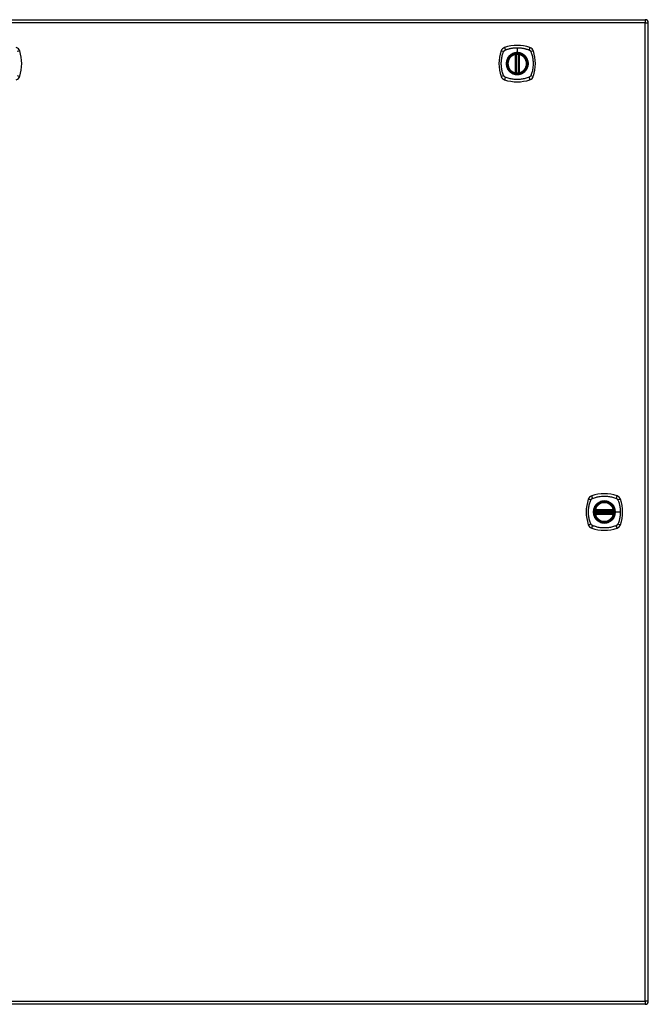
# Model space of a CAD drawing. Header units: inches. Extents: x 12 to 399, y 35 to 188.
# Tile 175 of 193: x 193 to 213, y 99 to 131. Entities that reach past the tile are written whole.
import ezdxf

# ---------------------------------------------------------------- set-up
doc = ezdxf.new("R2010")
doc.units = ezdxf.units.IN
doc.header["$MEASUREMENT"] = 0
doc.layers.add('Visible Edges(ANSI)', color=7, linetype='Continuous', lineweight=25)
doc.layers.add('Visible Tangent Edges(ANSI)', color=7, linetype='Continuous', lineweight=25)

msp = doc.modelspace()

# ---------------------------------------------------------------- linework, layer by layer
at = {"layer": 'Visible Edges(ANSI)'}
for p, q in [((171.488, 130.667), (213.093, 130.667)), ((213.192, 98.848), (213.192, 130.568)), ((208.883, 128.951), (208.883, 129.536)), ((208.902, 128.946), (208.902, 129.54)), ((208.981, 129.54), (208.981, 128.946)), ((209.001, 129.536), (209.001, 128.951)), ((211.471, 114.748), (212.065, 114.748)), ((212.065, 114.669), (211.471, 114.669)), ((211.475, 114.767), (212.06, 114.767)), ((212.06, 114.649), (211.475, 114.649)), ((213.093, 98.749), (171.488, 98.749))]:
    msp.add_line(p, q, dxfattribs=at)
at = {"layer": 'Visible Edges(ANSI)', "flags": 128}
for points in [[(208.913, 129.555), (208.911, 129.555), (208.91, 129.555), (208.908, 129.554), (208.907, 129.554), (208.905, 129.554), (208.904, 129.554), (208.902, 129.554), (208.901, 129.554), (208.899, 129.553), (208.898, 129.553), (208.897, 129.553), (208.896, 129.553), (208.895, 129.553), (208.894, 129.552), (208.893, 129.552), (208.892, 129.552), (208.891, 129.552), (208.89, 129.552), (208.89, 129.552), (208.889, 129.552), (208.889, 129.552), (208.889, 129.552), (208.889, 129.552), (208.889, 129.552)], [(208.995, 129.552), (208.995, 129.552), (208.995, 129.552), (208.994, 129.552), (208.994, 129.552), (208.994, 129.552), (208.993, 129.552), (208.992, 129.552), (208.992, 129.552), (208.991, 129.552), (208.99, 129.552), (208.989, 129.553), (208.988, 129.553), (208.987, 129.553), (208.985, 129.553), (208.984, 129.553), (208.983, 129.554), (208.981, 129.554), (208.98, 129.554), (208.978, 129.554), (208.977, 129.554), (208.975, 129.554), (208.974, 129.555), (208.972, 129.555), (208.97, 129.555)], [(208.889, 128.935), (208.889, 128.935), (208.889, 128.935), (208.889, 128.935), (208.889, 128.935), (208.89, 128.935), (208.89, 128.934), (208.891, 128.934), (208.892, 128.934), (208.893, 128.934), (208.894, 128.934), (208.895, 128.934), (208.896, 128.934), (208.897, 128.933), (208.898, 128.933), (208.899, 128.933), (208.901, 128.933), (208.902, 128.933), (208.904, 128.933), (208.905, 128.932), (208.907, 128.932), (208.908, 128.932), (208.91, 128.932), (208.911, 128.932), (208.913, 128.932)], [(208.97, 128.932), (208.972, 128.932), (208.974, 128.932), (208.975, 128.932), (208.977, 128.932), (208.978, 128.932), (208.98, 128.933), (208.981, 128.933), (208.983, 128.933), (208.984, 128.933), (208.985, 128.933), (208.987, 128.933), (208.988, 128.934), (208.989, 128.934), (208.99, 128.934), (208.991, 128.934), (208.992, 128.934), (208.992, 128.934), (208.993, 128.934), (208.994, 128.935), (208.994, 128.935), (208.994, 128.935), (208.995, 128.935), (208.995, 128.935), (208.995, 128.935)], [(211.459, 114.761), (211.459, 114.761), (211.459, 114.761), (211.459, 114.761), (211.459, 114.761), (211.459, 114.76), (211.459, 114.76), (211.459, 114.759), (211.459, 114.758), (211.459, 114.757), (211.458, 114.756), (211.458, 114.755), (211.458, 114.754), (211.458, 114.753), (211.458, 114.752), (211.458, 114.75), (211.457, 114.749), (211.457, 114.748), (211.457, 114.746), (211.457, 114.745), (211.457, 114.743), (211.457, 114.742), (211.456, 114.74), (211.456, 114.738), (211.456, 114.737)], [(211.456, 114.68), (211.456, 114.678), (211.456, 114.676), (211.457, 114.675), (211.457, 114.673), (211.457, 114.672), (211.457, 114.67), (211.457, 114.669), (211.457, 114.667), (211.458, 114.666), (211.458, 114.665), (211.458, 114.663), (211.458, 114.662), (211.458, 114.661), (211.458, 114.66), (211.459, 114.659), (211.459, 114.658), (211.459, 114.658), (211.459, 114.657), (211.459, 114.656), (211.459, 114.656), (211.459, 114.655), (211.459, 114.655), (211.459, 114.655), (211.459, 114.655)], [(212.079, 114.737), (212.079, 114.738), (212.079, 114.74), (212.079, 114.742), (212.079, 114.743), (212.079, 114.745), (212.078, 114.746), (212.078, 114.748), (212.078, 114.749), (212.078, 114.75), (212.078, 114.752), (212.077, 114.753), (212.077, 114.754), (212.077, 114.755), (212.077, 114.756), (212.077, 114.757), (212.077, 114.758), (212.077, 114.759), (212.076, 114.76), (212.076, 114.76), (212.076, 114.761), (212.076, 114.761), (212.076, 114.761), (212.076, 114.761), (212.076, 114.761)], [(212.076, 114.655), (212.076, 114.655), (212.076, 114.655), (212.076, 114.655), (212.076, 114.656), (212.076, 114.656), (212.076, 114.657), (212.077, 114.658), (212.077, 114.658), (212.077, 114.659), (212.077, 114.66), (212.077, 114.661), (212.077, 114.662), (212.077, 114.663), (212.078, 114.665), (212.078, 114.666), (212.078, 114.667), (212.078, 114.669), (212.078, 114.67), (212.079, 114.672), (212.079, 114.673), (212.079, 114.675), (212.079, 114.676), (212.079, 114.678), (212.079, 114.68)]]:
    msp.add_lwpolyline(points, dxfattribs=at)
at = {"layer": 'Visible Edges(ANSI)'}
for centre, radius in [((208.942, 129.243), 0.32), ((208.942, 129.243), 0.315), ((211.768, 114.708), 0.32), ((211.768, 114.708), 0.315)]:
    msp.add_circle(centre, radius, dxfattribs=at)
for centre, radius, start, end in [((213.093, 130.568), 0.099, 0, 90), ((192.645, 129.598), 0.177, 18.7722, 71.2278), ((191.601, 129.243), 1.28, 341.2278, 18.7722), ((209.631, 129.243), 1.28, 161.2278, 198.7722), ((208.587, 129.598), 0.177, 108.7722, 161.2278), ((208.942, 128.554), 1.28, 71.2278, 108.7722), ((209.296, 129.598), 0.177, 18.7722, 71.2278), ((208.253, 129.243), 1.28, 341.2278, 18.7722), ((208.942, 129.243), 0.313, 103.6344, 256.3656), ((208.942, 129.243), 0.313, 99.784, 103.6344), ((208.871, 129.536), 0.0118, 0, 103.6344), ((208.891, 129.54), 0.0118, 0, 99.784), ((208.942, 129.243), 0.313, 84.7499, 95.2501), ((208.993, 129.54), 0.0118, 80.216, 180), ((208.942, 129.243), 0.313, 76.3656, 80.216), ((209.013, 129.536), 0.0118, 76.3656, 180), ((208.942, 129.243), 0.313, 283.6344, 76.3656), ((208.871, 128.951), 0.0118, 256.3656, 0), ((209.013, 128.951), 0.0118, 180, 283.6344), ((192.645, 128.888), 0.177, 288.7722, 341.2278), ((208.587, 128.888), 0.177, 198.7722, 251.2278), ((208.942, 129.932), 1.28, 251.2278, 288.7722), ((208.942, 129.243), 0.313, 256.3656, 260.216), ((208.891, 128.946), 0.0118, 260.216, 0), ((208.942, 129.243), 0.313, 264.7499, 275.2501), ((208.993, 128.946), 0.0118, 180, 279.784), ((208.942, 129.243), 0.313, 279.784, 283.6344), ((209.296, 128.888), 0.177, 288.7722, 341.2278), ((211.413, 115.063), 0.177, 108.7722, 161.2278), ((211.768, 114.019), 1.28, 71.2278, 108.7722), ((212.122, 115.063), 0.177, 18.7722, 71.2278), ((212.457, 114.708), 1.28, 161.2278, 198.7722), ((211.768, 114.708), 0.313, 13.6344, 166.3656), ((211.079, 114.708), 1.28, 341.2278, 18.7722), ((211.768, 114.708), 0.313, 174.7499, 185.2501), ((211.768, 114.708), 0.313, 166.3656, 170.216), ((211.471, 114.759), 0.0118, 170.216, 270), ((211.471, 114.657), 0.0118, 90, 189.784), ((211.768, 114.708), 0.313, 189.784, 193.6344), ((211.475, 114.779), 0.0118, 166.3656, 270), ((211.475, 114.637), 0.0118, 90, 193.6344), ((211.768, 114.708), 0.313, 193.6344, 346.3656), ((212.06, 114.779), 0.0118, 270, 13.6344), ((212.06, 114.637), 0.0118, 346.3656, 90), ((212.065, 114.759), 0.0118, 270, 9.784), ((212.065, 114.657), 0.0118, 350.216, 90), ((211.768, 114.708), 0.313, 9.784, 13.6344), ((211.768, 114.708), 0.313, 346.3656, 350.216), ((211.768, 114.708), 0.313, 354.7499, 5.2501), ((211.413, 114.353), 0.177, 198.7722, 251.2278), ((212.122, 114.353), 0.177, 288.7722, 341.2278), ((211.768, 115.397), 1.28, 251.2278, 288.7722), ((213.093, 98.848), 0.099, 270, 0)]:
    msp.add_arc(centre, radius, start, end, dxfattribs=at)
at = {"layer": 'Visible Tangent Edges(ANSI)'}
for p, q in [((213.093, 130.568), (171.488, 130.568)), ((213.093, 130.667), (213.093, 130.568)), ((213.093, 130.568), (213.192, 130.568)), ((213.093, 98.848), (213.093, 130.568)), ((208.942, 129.76), (208.942, 129.6)), ((208.942, 129.595), (208.942, 129.6)), ((208.871, 129.536), (208.868, 129.547)), ((208.871, 129.536), (208.883, 129.536)), ((208.871, 129.536), (208.871, 128.951)), ((208.883, 129.536), (208.892, 129.536)), ((208.889, 129.552), (208.89, 129.546)), ((208.892, 129.54), (208.902, 129.54)), ((208.892, 128.951), (208.892, 129.536)), ((208.914, 129.543), (208.913, 129.555)), ((208.914, 128.943), (208.914, 129.543)), ((208.969, 129.543), (208.97, 129.555)), ((208.969, 129.543), (208.969, 128.943)), ((208.981, 129.54), (208.991, 129.54)), ((208.991, 129.536), (209.001, 129.536)), ((208.991, 129.536), (208.991, 128.951)), ((208.994, 129.546), (208.995, 129.552)), ((209.001, 129.536), (209.013, 129.536)), ((209.015, 129.547), (209.013, 129.536)), ((209.013, 128.951), (209.013, 129.536)), ((208.868, 128.939), (208.871, 128.951)), ((208.883, 128.951), (208.871, 128.951)), ((208.892, 128.951), (208.883, 128.951)), ((209.001, 128.951), (208.991, 128.951)), ((209.013, 128.951), (209.001, 128.951)), ((209.013, 128.951), (209.015, 128.939)), ((208.89, 128.941), (208.889, 128.935)), ((208.902, 128.946), (208.892, 128.946)), ((208.913, 128.932), (208.914, 128.943)), ((208.97, 128.932), (208.969, 128.943)), ((208.991, 128.946), (208.981, 128.946)), ((208.995, 128.935), (208.994, 128.941)), ((211.456, 114.737), (211.468, 114.736)), ((211.456, 114.68), (211.468, 114.681)), ((211.465, 114.76), (211.459, 114.761)), ((211.459, 114.655), (211.465, 114.656)), ((211.464, 114.782), (211.475, 114.779)), ((211.475, 114.637), (211.464, 114.634)), ((211.468, 114.736), (212.068, 114.736)), ((212.068, 114.681), (211.468, 114.681)), ((211.471, 114.748), (211.471, 114.758)), ((211.471, 114.659), (211.471, 114.669)), ((211.475, 114.767), (211.475, 114.779)), ((212.06, 114.779), (211.475, 114.779)), ((211.475, 114.757), (211.475, 114.767)), ((211.475, 114.757), (212.06, 114.757)), ((211.475, 114.649), (211.475, 114.659)), ((212.06, 114.659), (211.475, 114.659)), ((211.475, 114.637), (211.475, 114.649)), ((211.475, 114.637), (212.06, 114.637)), ((212.06, 114.779), (212.072, 114.782)), ((212.06, 114.779), (212.06, 114.767)), ((212.06, 114.767), (212.06, 114.757)), ((212.06, 114.659), (212.06, 114.649)), ((212.06, 114.649), (212.06, 114.637)), ((212.072, 114.634), (212.06, 114.637)), ((212.065, 114.758), (212.065, 114.748)), ((212.065, 114.669), (212.065, 114.659)), ((212.068, 114.736), (212.079, 114.737)), ((212.068, 114.681), (212.079, 114.68)), ((212.076, 114.761), (212.07, 114.76)), ((212.07, 114.656), (212.076, 114.655)), ((212.12, 114.708), (212.125, 114.708)), ((212.284, 114.708), (212.125, 114.708)), ((171.488, 98.848), (213.093, 98.848)), ((213.093, 98.848), (213.093, 98.749)), ((213.192, 98.848), (213.093, 98.848))]:
    msp.add_line(p, q, dxfattribs=at)
at = {"layer": 'Visible Tangent Edges(ANSI)', "flags": 128}
for points in [[(208.502, 128.855), (208.488, 128.888), (208.477, 128.919), (208.468, 128.951), (208.459, 128.982), (208.451, 129.014), (208.444, 129.046), (208.439, 129.079), (208.434, 129.111), (208.43, 129.144), (208.427, 129.177), (208.426, 129.21), (208.425, 129.243), (208.426, 129.276), (208.427, 129.309), (208.43, 129.342), (208.434, 129.375), (208.439, 129.407), (208.444, 129.44), (208.451, 129.472), (208.459, 129.504), (208.468, 129.536), (208.477, 129.567), (208.488, 129.598), (208.502, 129.632)], [(208.502, 129.632), (208.502, 129.633), (208.503, 129.635), (208.504, 129.636), (208.505, 129.637), (208.505, 129.639), (208.506, 129.64), (208.507, 129.641), (208.508, 129.643), (208.508, 129.644), (208.509, 129.645), (208.51, 129.647), (208.511, 129.648), (208.512, 129.649), (208.513, 129.65), (208.514, 129.652), (208.515, 129.653), (208.516, 129.654), (208.517, 129.655), (208.518, 129.656), (208.519, 129.657), (208.52, 129.659), (208.521, 129.66), (208.522, 129.661), (208.523, 129.662)], [(208.523, 129.662), (208.524, 129.663), (208.525, 129.664), (208.526, 129.665), (208.527, 129.666), (208.529, 129.667), (208.53, 129.668), (208.531, 129.669), (208.532, 129.67), (208.533, 129.671), (208.535, 129.672), (208.536, 129.673), (208.537, 129.674), (208.538, 129.675), (208.54, 129.676), (208.541, 129.676), (208.542, 129.677), (208.544, 129.678), (208.545, 129.679), (208.546, 129.68), (208.548, 129.68), (208.549, 129.681), (208.55, 129.682), (208.552, 129.682), (208.553, 129.683)], [(208.553, 129.683), (208.571, 129.691), (208.587, 129.697), (208.602, 129.702), (208.618, 129.707), (208.633, 129.712), (208.649, 129.717), (208.665, 129.722), (208.681, 129.726), (208.697, 129.73), (208.713, 129.734), (208.729, 129.737), (208.745, 129.74), (208.761, 129.744), (208.778, 129.746), (208.794, 129.749), (208.81, 129.751), (208.826, 129.753), (208.843, 129.755), (208.859, 129.756), (208.876, 129.758), (208.892, 129.759), (208.909, 129.759), (208.925, 129.76), (208.942, 129.76)], [(208.942, 129.595), (209.033, 129.583), (209.118, 129.548), (209.191, 129.492), (209.247, 129.419), (209.282, 129.334), (209.294, 129.243), (209.282, 129.152), (209.246, 129.067), (209.191, 128.994), (209.118, 128.938), (209.033, 128.903), (208.942, 128.891), (208.85, 128.903), (208.765, 128.938), (208.692, 128.994), (208.637, 129.067), (208.602, 129.152), (208.59, 129.243), (208.602, 129.335), (208.637, 129.42), (208.693, 129.493), (208.766, 129.548), (208.851, 129.583), (208.942, 129.595)], [(208.942, 129.6), (208.931, 129.6), (208.921, 129.599), (208.911, 129.599), (208.901, 129.598), (208.89, 129.596), (208.88, 129.595), (208.87, 129.593), (208.86, 129.591), (208.85, 129.588), (208.84, 129.585), (208.83, 129.582), (208.821, 129.579), (208.811, 129.575), (208.802, 129.571), (208.792, 129.567), (208.783, 129.563), (208.774, 129.558), (208.765, 129.553), (208.756, 129.548), (208.747, 129.542), (208.739, 129.536), (208.73, 129.53), (208.722, 129.524), (208.714, 129.518)], [(208.942, 129.76), (208.958, 129.76), (208.975, 129.759), (208.991, 129.759), (209.008, 129.758), (209.024, 129.756), (209.041, 129.755), (209.057, 129.753), (209.073, 129.751), (209.09, 129.749), (209.106, 129.746), (209.122, 129.743), (209.138, 129.74), (209.155, 129.737), (209.171, 129.734), (209.187, 129.73), (209.203, 129.726), (209.219, 129.722), (209.234, 129.717), (209.25, 129.712), (209.266, 129.707), (209.281, 129.702), (209.297, 129.697), (209.312, 129.691), (209.33, 129.683)], [(209.169, 129.518), (209.161, 129.524), (209.153, 129.531), (209.145, 129.536), (209.136, 129.542), (209.127, 129.548), (209.119, 129.553), (209.11, 129.558), (209.1, 129.563), (209.091, 129.567), (209.082, 129.571), (209.072, 129.575), (209.063, 129.579), (209.053, 129.582), (209.043, 129.585), (209.033, 129.588), (209.023, 129.591), (209.013, 129.593), (209.003, 129.595), (208.993, 129.596), (208.983, 129.598), (208.972, 129.599), (208.962, 129.599), (208.952, 129.6), (208.942, 129.6)], [(209.33, 129.683), (209.333, 129.682), (209.336, 129.68), (209.338, 129.679), (209.341, 129.677), (209.344, 129.676), (209.346, 129.674), (209.349, 129.672), (209.351, 129.67), (209.354, 129.668), (209.356, 129.666), (209.358, 129.664), (209.36, 129.662), (209.363, 129.66), (209.365, 129.658), (209.367, 129.655), (209.369, 129.653), (209.371, 129.65), (209.372, 129.648), (209.374, 129.645), (209.376, 129.643), (209.377, 129.64), (209.379, 129.637), (209.38, 129.635), (209.382, 129.632)], [(209.382, 129.632), (209.395, 129.598), (209.406, 129.567), (209.416, 129.536), (209.424, 129.504), (209.432, 129.472), (209.439, 129.44), (209.445, 129.407), (209.45, 129.375), (209.453, 129.342), (209.456, 129.309), (209.458, 129.276), (209.458, 129.243), (209.458, 129.21), (209.456, 129.177), (209.453, 129.144), (209.45, 129.111), (209.445, 129.079), (209.439, 129.046), (209.432, 129.014), (209.424, 128.982), (209.416, 128.951), (209.406, 128.919), (209.395, 128.888), (209.382, 128.855)], [(208.667, 129.471), (208.654, 129.455), (208.643, 129.438), (208.632, 129.42), (208.622, 129.402), (208.614, 129.383), (208.606, 129.364), (208.6, 129.345), (208.594, 129.325), (208.59, 129.305), (208.587, 129.284), (208.585, 129.264), (208.585, 129.243), (208.585, 129.222), (208.587, 129.202), (208.59, 129.182), (208.594, 129.161), (208.6, 129.141), (208.606, 129.122), (208.614, 129.103), (208.622, 129.084), (208.632, 129.066), (208.643, 129.049), (208.654, 129.032), (208.667, 129.016)], [(208.714, 129.518), (208.712, 129.516), (208.71, 129.514), (208.708, 129.512), (208.706, 129.511), (208.704, 129.509), (208.702, 129.507), (208.7, 129.505), (208.698, 129.503), (208.695, 129.501), (208.693, 129.499), (208.692, 129.497), (208.69, 129.495), (208.688, 129.493), (208.686, 129.491), (208.684, 129.489), (208.682, 129.487), (208.68, 129.485), (208.678, 129.483), (208.676, 129.481), (208.674, 129.479), (208.672, 129.477), (208.671, 129.475), (208.669, 129.473), (208.667, 129.471)], [(208.89, 129.546), (208.889, 129.546), (208.888, 129.546), (208.887, 129.547), (208.886, 129.547), (208.886, 129.547), (208.885, 129.548), (208.884, 129.548), (208.883, 129.548), (208.882, 129.548), (208.881, 129.548), (208.88, 129.548), (208.879, 129.548), (208.878, 129.548), (208.877, 129.548), (208.876, 129.548), (208.876, 129.548), (208.875, 129.548), (208.874, 129.548), (208.873, 129.548), (208.872, 129.548), (208.871, 129.548), (208.87, 129.548), (208.869, 129.548), (208.868, 129.547)], [(208.892, 129.54), (208.892, 129.54), (208.892, 129.541), (208.892, 129.541), (208.892, 129.541), (208.892, 129.541), (208.892, 129.542), (208.892, 129.542), (208.892, 129.542), (208.892, 129.542), (208.891, 129.543), (208.891, 129.543), (208.891, 129.543), (208.891, 129.543), (208.891, 129.544), (208.891, 129.544), (208.891, 129.544), (208.891, 129.544), (208.89, 129.544), (208.89, 129.545), (208.89, 129.545), (208.89, 129.545), (208.89, 129.545), (208.89, 129.545), (208.89, 129.546)], [(208.892, 129.536), (208.892, 129.536), (208.892, 129.536), (208.892, 129.536), (208.892, 129.537), (208.892, 129.537), (208.892, 129.537), (208.892, 129.537), (208.892, 129.537), (208.892, 129.537), (208.892, 129.538), (208.892, 129.538), (208.892, 129.538), (208.892, 129.538), (208.892, 129.538), (208.892, 129.538), (208.892, 129.539), (208.892, 129.539), (208.892, 129.539), (208.892, 129.539), (208.892, 129.539), (208.892, 129.539), (208.892, 129.54), (208.892, 129.54), (208.892, 129.54)], [(208.902, 129.54), (208.902, 129.54), (208.902, 129.54), (208.903, 129.54), (208.903, 129.54), (208.903, 129.54), (208.903, 129.54), (208.904, 129.54), (208.904, 129.541), (208.904, 129.541), (208.905, 129.541), (208.905, 129.541), (208.906, 129.541), (208.906, 129.541), (208.907, 129.541), (208.908, 129.542), (208.908, 129.542), (208.909, 129.542), (208.91, 129.542), (208.91, 129.542), (208.911, 129.542), (208.912, 129.543), (208.913, 129.543), (208.913, 129.543), (208.914, 129.543)], [(208.969, 129.543), (208.97, 129.543), (208.971, 129.543), (208.972, 129.543), (208.972, 129.542), (208.973, 129.542), (208.974, 129.542), (208.974, 129.542), (208.975, 129.542), (208.976, 129.542), (208.976, 129.541), (208.977, 129.541), (208.978, 129.541), (208.978, 129.541), (208.979, 129.541), (208.979, 129.541), (208.979, 129.541), (208.98, 129.54), (208.98, 129.54), (208.98, 129.54), (208.981, 129.54), (208.981, 129.54), (208.981, 129.54), (208.981, 129.54), (208.981, 129.54)], [(208.994, 129.546), (208.994, 129.545), (208.994, 129.545), (208.993, 129.545), (208.993, 129.545), (208.993, 129.545), (208.993, 129.544), (208.993, 129.544), (208.993, 129.544), (208.993, 129.544), (208.992, 129.544), (208.992, 129.543), (208.992, 129.543), (208.992, 129.543), (208.992, 129.543), (208.992, 129.542), (208.992, 129.542), (208.992, 129.542), (208.992, 129.542), (208.991, 129.541), (208.991, 129.541), (208.991, 129.541), (208.991, 129.541), (208.991, 129.54), (208.991, 129.54)], [(208.991, 129.54), (208.991, 129.54), (208.991, 129.54), (208.991, 129.539), (208.991, 129.539), (208.991, 129.539), (208.991, 129.539), (208.991, 129.539), (208.991, 129.539), (208.991, 129.538), (208.991, 129.538), (208.991, 129.538), (208.991, 129.538), (208.991, 129.538), (208.991, 129.538), (208.991, 129.537), (208.991, 129.537), (208.991, 129.537), (208.991, 129.537), (208.991, 129.537), (208.991, 129.537), (208.991, 129.536), (208.991, 129.536), (208.991, 129.536), (208.991, 129.536)], [(209.015, 129.547), (209.015, 129.548), (209.014, 129.548), (209.013, 129.548), (209.012, 129.548), (209.011, 129.548), (209.01, 129.548), (209.009, 129.548), (209.008, 129.548), (209.007, 129.548), (209.006, 129.548), (209.005, 129.548), (209.004, 129.548), (209.003, 129.548), (209.002, 129.548), (209.001, 129.548), (209, 129.548), (209, 129.548), (208.999, 129.548), (208.998, 129.547), (208.997, 129.547), (208.996, 129.547), (208.995, 129.546), (208.995, 129.546), (208.994, 129.546)], [(209.216, 129.471), (209.215, 129.473), (209.213, 129.475), (209.211, 129.477), (209.209, 129.479), (209.207, 129.481), (209.205, 129.483), (209.204, 129.485), (209.202, 129.487), (209.2, 129.489), (209.198, 129.491), (209.196, 129.493), (209.194, 129.495), (209.192, 129.497), (209.19, 129.499), (209.188, 129.501), (209.186, 129.503), (209.184, 129.505), (209.182, 129.507), (209.18, 129.509), (209.178, 129.511), (209.176, 129.512), (209.174, 129.514), (209.171, 129.516), (209.169, 129.518)], [(209.216, 129.016), (209.229, 129.032), (209.241, 129.049), (209.251, 129.066), (209.261, 129.084), (209.27, 129.103), (209.277, 129.122), (209.284, 129.142), (209.289, 129.162), (209.293, 129.182), (209.296, 129.202), (209.298, 129.223), (209.299, 129.243), (209.298, 129.264), (209.296, 129.284), (209.293, 129.305), (209.289, 129.325), (209.284, 129.345), (209.277, 129.364), (209.27, 129.383), (209.261, 129.402), (209.251, 129.42), (209.241, 129.438), (209.229, 129.455), (209.216, 129.471)], [(208.667, 129.016), (208.669, 129.014), (208.671, 129.011), (208.672, 129.009), (208.674, 129.007), (208.676, 129.005), (208.678, 129.003), (208.68, 129.001), (208.682, 128.999), (208.684, 128.997), (208.686, 128.995), (208.688, 128.993), (208.69, 128.991), (208.692, 128.989), (208.693, 128.987), (208.695, 128.985), (208.698, 128.983), (208.7, 128.981), (208.702, 128.98), (208.704, 128.978), (208.706, 128.976), (208.708, 128.974), (208.71, 128.972), (208.712, 128.97), (208.714, 128.969)], [(208.714, 128.969), (208.73, 128.956), (208.747, 128.944), (208.765, 128.934), (208.783, 128.924), (208.802, 128.915), (208.821, 128.908), (208.84, 128.901), (208.86, 128.896), (208.88, 128.892), (208.901, 128.889), (208.921, 128.887), (208.942, 128.886), (208.962, 128.887), (208.983, 128.889), (209.003, 128.892), (209.023, 128.896), (209.043, 128.901), (209.063, 128.908), (209.082, 128.915), (209.101, 128.924), (209.119, 128.934), (209.136, 128.944), (209.153, 128.956), (209.169, 128.969)], [(208.892, 128.946), (208.892, 128.947), (208.892, 128.947), (208.892, 128.947), (208.892, 128.947), (208.892, 128.947), (208.892, 128.947), (208.892, 128.948), (208.892, 128.948), (208.892, 128.948), (208.892, 128.948), (208.892, 128.948), (208.892, 128.948), (208.892, 128.949), (208.892, 128.949), (208.892, 128.949), (208.892, 128.949), (208.892, 128.949), (208.892, 128.949), (208.892, 128.95), (208.892, 128.95), (208.892, 128.95), (208.892, 128.95), (208.892, 128.95), (208.892, 128.951)], [(208.991, 128.951), (208.991, 128.95), (208.991, 128.95), (208.991, 128.95), (208.991, 128.95), (208.991, 128.95), (208.991, 128.949), (208.991, 128.949), (208.991, 128.949), (208.991, 128.949), (208.991, 128.949), (208.991, 128.949), (208.991, 128.948), (208.991, 128.948), (208.991, 128.948), (208.991, 128.948), (208.991, 128.948), (208.991, 128.948), (208.991, 128.947), (208.991, 128.947), (208.991, 128.947), (208.991, 128.947), (208.991, 128.947), (208.991, 128.947), (208.991, 128.946)], [(209.169, 128.969), (209.171, 128.97), (209.174, 128.972), (209.176, 128.974), (209.178, 128.976), (209.18, 128.978), (209.182, 128.98), (209.184, 128.981), (209.186, 128.983), (209.188, 128.985), (209.19, 128.987), (209.192, 128.989), (209.194, 128.991), (209.196, 128.993), (209.198, 128.995), (209.2, 128.997), (209.202, 128.999), (209.204, 129.001), (209.205, 129.003), (209.207, 129.005), (209.209, 129.007), (209.211, 129.009), (209.213, 129.011), (209.215, 129.014), (209.216, 129.016)], [(208.553, 128.803), (208.55, 128.805), (208.548, 128.806), (208.545, 128.808), (208.542, 128.809), (208.54, 128.811), (208.537, 128.813), (208.535, 128.814), (208.532, 128.816), (208.53, 128.818), (208.527, 128.82), (208.525, 128.822), (208.523, 128.824), (208.521, 128.827), (208.519, 128.829), (208.517, 128.831), (208.515, 128.834), (208.513, 128.836), (208.511, 128.839), (208.509, 128.841), (208.508, 128.844), (208.506, 128.846), (208.505, 128.849), (208.503, 128.852), (208.502, 128.855)], [(209.33, 128.803), (209.297, 128.789), (209.266, 128.779), (209.234, 128.769), (209.203, 128.761), (209.171, 128.753), (209.139, 128.746), (209.106, 128.74), (209.074, 128.735), (209.041, 128.732), (209.008, 128.729), (208.975, 128.727), (208.942, 128.727), (208.909, 128.727), (208.876, 128.729), (208.843, 128.731), (208.81, 128.735), (208.778, 128.74), (208.745, 128.746), (208.713, 128.753), (208.681, 128.761), (208.649, 128.769), (208.618, 128.779), (208.587, 128.789), (208.553, 128.803)], [(208.868, 128.939), (208.869, 128.939), (208.87, 128.939), (208.871, 128.938), (208.872, 128.938), (208.873, 128.938), (208.874, 128.938), (208.875, 128.938), (208.876, 128.938), (208.876, 128.938), (208.877, 128.938), (208.878, 128.938), (208.879, 128.938), (208.88, 128.938), (208.881, 128.938), (208.882, 128.938), (208.883, 128.938), (208.884, 128.939), (208.885, 128.939), (208.886, 128.939), (208.886, 128.939), (208.887, 128.94), (208.888, 128.94), (208.889, 128.94), (208.89, 128.941)], [(208.89, 128.941), (208.89, 128.941), (208.89, 128.941), (208.89, 128.941), (208.89, 128.942), (208.89, 128.942), (208.89, 128.942), (208.891, 128.942), (208.891, 128.942), (208.891, 128.943), (208.891, 128.943), (208.891, 128.943), (208.891, 128.943), (208.891, 128.944), (208.891, 128.944), (208.892, 128.944), (208.892, 128.944), (208.892, 128.945), (208.892, 128.945), (208.892, 128.945), (208.892, 128.945), (208.892, 128.946), (208.892, 128.946), (208.892, 128.946), (208.892, 128.946)], [(208.914, 128.943), (208.913, 128.943), (208.913, 128.944), (208.912, 128.944), (208.911, 128.944), (208.91, 128.944), (208.91, 128.944), (208.909, 128.944), (208.908, 128.945), (208.908, 128.945), (208.907, 128.945), (208.906, 128.945), (208.906, 128.945), (208.905, 128.945), (208.905, 128.946), (208.904, 128.946), (208.904, 128.946), (208.904, 128.946), (208.903, 128.946), (208.903, 128.946), (208.903, 128.946), (208.903, 128.946), (208.902, 128.946), (208.902, 128.946), (208.902, 128.946)], [(208.981, 128.946), (208.981, 128.946), (208.981, 128.946), (208.981, 128.946), (208.981, 128.946), (208.98, 128.946), (208.98, 128.946), (208.98, 128.946), (208.979, 128.946), (208.979, 128.946), (208.979, 128.946), (208.978, 128.945), (208.978, 128.945), (208.977, 128.945), (208.976, 128.945), (208.976, 128.945), (208.975, 128.945), (208.974, 128.944), (208.974, 128.944), (208.973, 128.944), (208.972, 128.944), (208.972, 128.944), (208.971, 128.944), (208.97, 128.943), (208.969, 128.943)], [(208.991, 128.946), (208.991, 128.946), (208.991, 128.946), (208.991, 128.946), (208.991, 128.945), (208.991, 128.945), (208.992, 128.945), (208.992, 128.945), (208.992, 128.944), (208.992, 128.944), (208.992, 128.944), (208.992, 128.944), (208.992, 128.943), (208.992, 128.943), (208.992, 128.943), (208.993, 128.943), (208.993, 128.942), (208.993, 128.942), (208.993, 128.942), (208.993, 128.942), (208.993, 128.942), (208.993, 128.941), (208.994, 128.941), (208.994, 128.941), (208.994, 128.941)], [(208.994, 128.941), (208.995, 128.94), (208.995, 128.94), (208.996, 128.94), (208.997, 128.939), (208.998, 128.939), (208.999, 128.939), (209, 128.939), (209, 128.938), (209.001, 128.938), (209.002, 128.938), (209.003, 128.938), (209.004, 128.938), (209.005, 128.938), (209.006, 128.938), (209.007, 128.938), (209.008, 128.938), (209.009, 128.938), (209.01, 128.938), (209.011, 128.938), (209.012, 128.938), (209.013, 128.938), (209.014, 128.939), (209.015, 128.939), (209.015, 128.939)], [(209.382, 128.855), (209.38, 128.852), (209.379, 128.849), (209.377, 128.846), (209.376, 128.844), (209.374, 128.841), (209.372, 128.839), (209.371, 128.836), (209.369, 128.834), (209.367, 128.831), (209.365, 128.829), (209.363, 128.827), (209.361, 128.825), (209.358, 128.822), (209.356, 128.82), (209.354, 128.818), (209.351, 128.816), (209.349, 128.814), (209.346, 128.813), (209.344, 128.811), (209.341, 128.809), (209.339, 128.808), (209.336, 128.806), (209.333, 128.805), (209.33, 128.803)], [(211.379, 115.148), (211.413, 115.162), (211.444, 115.172), (211.475, 115.182), (211.507, 115.191), (211.539, 115.199), (211.571, 115.205), (211.603, 115.211), (211.636, 115.216), (211.669, 115.22), (211.702, 115.223), (211.734, 115.224), (211.768, 115.225), (211.801, 115.224), (211.834, 115.223), (211.866, 115.22), (211.899, 115.216), (211.932, 115.211), (211.964, 115.205), (211.997, 115.199), (212.029, 115.191), (212.06, 115.182), (212.092, 115.172), (212.123, 115.162), (212.156, 115.148)], [(211.328, 114.32), (211.314, 114.353), (211.303, 114.384), (211.294, 114.416), (211.285, 114.447), (211.277, 114.479), (211.27, 114.511), (211.265, 114.544), (211.26, 114.576), (211.256, 114.609), (211.253, 114.642), (211.252, 114.675), (211.251, 114.708), (211.252, 114.741), (211.253, 114.774), (211.256, 114.807), (211.26, 114.84), (211.265, 114.872), (211.27, 114.905), (211.277, 114.937), (211.285, 114.969), (211.294, 115.001), (211.303, 115.032), (211.314, 115.063), (211.328, 115.097)], [(211.328, 115.097), (211.329, 115.1), (211.331, 115.102), (211.332, 115.105), (211.334, 115.108), (211.335, 115.11), (211.337, 115.113), (211.339, 115.115), (211.341, 115.118), (211.343, 115.12), (211.345, 115.122), (211.347, 115.125), (211.349, 115.127), (211.351, 115.129), (211.353, 115.131), (211.356, 115.133), (211.358, 115.135), (211.361, 115.137), (211.363, 115.139), (211.366, 115.141), (211.368, 115.142), (211.371, 115.144), (211.374, 115.145), (211.376, 115.147), (211.379, 115.148)], [(211.493, 114.936), (211.48, 114.92), (211.469, 114.903), (211.458, 114.885), (211.448, 114.867), (211.44, 114.848), (211.432, 114.829), (211.426, 114.81), (211.42, 114.79), (211.416, 114.77), (211.413, 114.749), (211.411, 114.729), (211.411, 114.708), (211.411, 114.687), (211.413, 114.667), (211.416, 114.647), (211.42, 114.627), (211.426, 114.607), (211.432, 114.587), (211.44, 114.568), (211.448, 114.549), (211.458, 114.531), (211.469, 114.514), (211.48, 114.497), (211.493, 114.481)], [(212.12, 114.708), (212.108, 114.617), (212.073, 114.532), (212.017, 114.459), (211.944, 114.403), (211.859, 114.368), (211.767, 114.356), (211.676, 114.368), (211.591, 114.403), (211.518, 114.459), (211.463, 114.532), (211.428, 114.617), (211.416, 114.708), (211.428, 114.8), (211.463, 114.885), (211.519, 114.958), (211.591, 115.013), (211.677, 115.048), (211.768, 115.06), (211.859, 115.048), (211.944, 115.013), (212.017, 114.957), (212.073, 114.884), (212.108, 114.799), (212.12, 114.708)], [(211.54, 114.983), (211.538, 114.981), (211.536, 114.979), (211.534, 114.977), (211.532, 114.976), (211.53, 114.974), (211.528, 114.972), (211.526, 114.97), (211.524, 114.968), (211.522, 114.966), (211.52, 114.964), (211.518, 114.962), (211.516, 114.96), (211.514, 114.958), (211.512, 114.956), (211.51, 114.954), (211.508, 114.952), (211.506, 114.95), (211.504, 114.948), (211.502, 114.946), (211.5, 114.944), (211.499, 114.942), (211.497, 114.94), (211.495, 114.938), (211.493, 114.936)], [(211.995, 114.983), (211.979, 114.995), (211.962, 115.007), (211.945, 115.018), (211.927, 115.028), (211.908, 115.036), (211.889, 115.044), (211.869, 115.05), (211.849, 115.056), (211.829, 115.06), (211.809, 115.063), (211.788, 115.064), (211.768, 115.065), (211.747, 115.064), (211.726, 115.063), (211.706, 115.06), (211.686, 115.056), (211.666, 115.05), (211.646, 115.044), (211.627, 115.036), (211.609, 115.028), (211.591, 115.018), (211.573, 115.007), (211.556, 114.995), (211.54, 114.983)], [(212.042, 114.936), (212.041, 114.938), (212.039, 114.94), (212.037, 114.942), (212.035, 114.944), (212.033, 114.946), (212.031, 114.948), (212.03, 114.95), (212.028, 114.952), (212.026, 114.954), (212.024, 114.956), (212.022, 114.958), (212.02, 114.96), (212.018, 114.962), (212.016, 114.964), (212.014, 114.966), (212.012, 114.968), (212.01, 114.97), (212.008, 114.972), (212.006, 114.974), (212.004, 114.976), (212.002, 114.977), (212, 114.979), (211.997, 114.981), (211.995, 114.983)], [(212.125, 114.708), (212.124, 114.718), (212.124, 114.729), (212.123, 114.739), (212.122, 114.749), (212.121, 114.759), (212.119, 114.77), (212.117, 114.78), (212.115, 114.79), (212.113, 114.8), (212.11, 114.81), (212.107, 114.82), (212.103, 114.829), (212.1, 114.839), (212.096, 114.848), (212.092, 114.858), (212.087, 114.867), (212.082, 114.876), (212.077, 114.885), (212.072, 114.894), (212.067, 114.903), (212.061, 114.911), (212.055, 114.92), (212.049, 114.928), (212.042, 114.936)], [(212.156, 115.148), (212.158, 115.147), (212.159, 115.147), (212.16, 115.146), (212.162, 115.145), (212.163, 115.145), (212.164, 115.144), (212.166, 115.143), (212.167, 115.142), (212.168, 115.141), (212.17, 115.141), (212.171, 115.14), (212.172, 115.139), (212.174, 115.138), (212.175, 115.137), (212.176, 115.136), (212.177, 115.135), (212.178, 115.134), (212.18, 115.133), (212.181, 115.132), (212.182, 115.131), (212.183, 115.13), (212.184, 115.129), (212.185, 115.128), (212.186, 115.127)], [(212.186, 115.127), (212.188, 115.126), (212.189, 115.125), (212.19, 115.124), (212.191, 115.122), (212.192, 115.121), (212.193, 115.12), (212.194, 115.119), (212.195, 115.118), (212.196, 115.117), (212.197, 115.115), (212.197, 115.114), (212.198, 115.113), (212.199, 115.112), (212.2, 115.11), (212.201, 115.109), (212.202, 115.108), (212.203, 115.106), (212.203, 115.105), (212.204, 115.104), (212.205, 115.102), (212.206, 115.101), (212.206, 115.1), (212.207, 115.098), (212.208, 115.097)], [(212.208, 115.097), (212.216, 115.079), (212.221, 115.063), (212.227, 115.048), (212.232, 115.032), (212.237, 115.017), (212.242, 115.001), (212.246, 114.985), (212.25, 114.969), (212.254, 114.953), (212.258, 114.937), (212.262, 114.921), (212.265, 114.905), (212.268, 114.889), (212.271, 114.872), (212.273, 114.856), (212.276, 114.84), (212.278, 114.823), (212.279, 114.807), (212.281, 114.791), (212.282, 114.774), (212.283, 114.758), (212.284, 114.741), (212.284, 114.725), (212.284, 114.708)], [(211.464, 114.782), (211.463, 114.781), (211.463, 114.78), (211.463, 114.779), (211.463, 114.778), (211.463, 114.777), (211.463, 114.776), (211.463, 114.775), (211.462, 114.774), (211.462, 114.773), (211.462, 114.773), (211.462, 114.772), (211.462, 114.771), (211.463, 114.77), (211.463, 114.769), (211.463, 114.768), (211.463, 114.767), (211.463, 114.766), (211.463, 114.765), (211.464, 114.764), (211.464, 114.763), (211.464, 114.763), (211.464, 114.762), (211.465, 114.761), (211.465, 114.76)], [(211.465, 114.656), (211.465, 114.655), (211.464, 114.655), (211.464, 114.654), (211.464, 114.653), (211.464, 114.652), (211.463, 114.651), (211.463, 114.65), (211.463, 114.649), (211.463, 114.649), (211.463, 114.648), (211.463, 114.647), (211.462, 114.646), (211.462, 114.645), (211.462, 114.644), (211.462, 114.643), (211.462, 114.642), (211.463, 114.641), (211.463, 114.64), (211.463, 114.639), (211.463, 114.638), (211.463, 114.637), (211.463, 114.636), (211.463, 114.635), (211.464, 114.634)], [(211.465, 114.76), (211.465, 114.76), (211.466, 114.76), (211.466, 114.76), (211.466, 114.76), (211.466, 114.76), (211.466, 114.759), (211.467, 114.759), (211.467, 114.759), (211.467, 114.759), (211.467, 114.759), (211.468, 114.759), (211.468, 114.759), (211.468, 114.759), (211.468, 114.758), (211.469, 114.758), (211.469, 114.758), (211.469, 114.758), (211.469, 114.758), (211.47, 114.758), (211.47, 114.758), (211.47, 114.758), (211.47, 114.758), (211.471, 114.758), (211.471, 114.758)], [(211.471, 114.659), (211.471, 114.659), (211.47, 114.659), (211.47, 114.659), (211.47, 114.659), (211.47, 114.658), (211.469, 114.658), (211.469, 114.658), (211.469, 114.658), (211.469, 114.658), (211.468, 114.658), (211.468, 114.658), (211.468, 114.658), (211.468, 114.658), (211.467, 114.658), (211.467, 114.657), (211.467, 114.657), (211.467, 114.657), (211.466, 114.657), (211.466, 114.657), (211.466, 114.657), (211.466, 114.657), (211.466, 114.656), (211.465, 114.656), (211.465, 114.656)], [(211.468, 114.736), (211.468, 114.737), (211.468, 114.737), (211.468, 114.738), (211.468, 114.739), (211.469, 114.74), (211.469, 114.74), (211.469, 114.741), (211.469, 114.742), (211.469, 114.742), (211.469, 114.743), (211.47, 114.744), (211.47, 114.744), (211.47, 114.745), (211.47, 114.745), (211.47, 114.746), (211.47, 114.746), (211.471, 114.746), (211.471, 114.747), (211.471, 114.747), (211.471, 114.747), (211.471, 114.747), (211.471, 114.747), (211.471, 114.748), (211.471, 114.748)], [(211.471, 114.669), (211.471, 114.669), (211.471, 114.669), (211.471, 114.669), (211.471, 114.669), (211.471, 114.669), (211.471, 114.67), (211.471, 114.67), (211.47, 114.67), (211.47, 114.671), (211.47, 114.671), (211.47, 114.672), (211.47, 114.672), (211.47, 114.673), (211.469, 114.673), (211.469, 114.674), (211.469, 114.675), (211.469, 114.675), (211.469, 114.676), (211.469, 114.677), (211.468, 114.678), (211.468, 114.678), (211.468, 114.679), (211.468, 114.68), (211.468, 114.681)], [(211.471, 114.758), (211.471, 114.758), (211.471, 114.758), (211.471, 114.758), (211.472, 114.758), (211.472, 114.758), (211.472, 114.758), (211.472, 114.758), (211.472, 114.758), (211.472, 114.758), (211.473, 114.758), (211.473, 114.758), (211.473, 114.757), (211.473, 114.757), (211.473, 114.757), (211.473, 114.757), (211.474, 114.757), (211.474, 114.757), (211.474, 114.757), (211.474, 114.757), (211.474, 114.757), (211.475, 114.757), (211.475, 114.757), (211.475, 114.757), (211.475, 114.757)], [(211.475, 114.659), (211.475, 114.659), (211.475, 114.659), (211.475, 114.659), (211.474, 114.659), (211.474, 114.659), (211.474, 114.659), (211.474, 114.659), (211.474, 114.659), (211.473, 114.659), (211.473, 114.659), (211.473, 114.659), (211.473, 114.659), (211.473, 114.659), (211.473, 114.659), (211.472, 114.659), (211.472, 114.659), (211.472, 114.659), (211.472, 114.659), (211.472, 114.659), (211.472, 114.659), (211.471, 114.659), (211.471, 114.659), (211.471, 114.659), (211.471, 114.659)], [(212.042, 114.481), (212.049, 114.489), (212.055, 114.497), (212.061, 114.505), (212.067, 114.514), (212.072, 114.523), (212.078, 114.531), (212.083, 114.54), (212.087, 114.55), (212.092, 114.559), (212.096, 114.568), (212.1, 114.578), (212.103, 114.587), (212.107, 114.597), (212.11, 114.607), (212.113, 114.617), (212.115, 114.627), (212.117, 114.637), (212.119, 114.647), (212.121, 114.657), (212.122, 114.667), (212.123, 114.677), (212.124, 114.688), (212.124, 114.698), (212.125, 114.708)], [(212.06, 114.757), (212.061, 114.757), (212.061, 114.757), (212.061, 114.757), (212.061, 114.757), (212.061, 114.757), (212.061, 114.757), (212.062, 114.757), (212.062, 114.757), (212.062, 114.757), (212.062, 114.757), (212.062, 114.757), (212.062, 114.757), (212.063, 114.758), (212.063, 114.758), (212.063, 114.758), (212.063, 114.758), (212.063, 114.758), (212.063, 114.758), (212.064, 114.758), (212.064, 114.758), (212.064, 114.758), (212.064, 114.758), (212.064, 114.758), (212.065, 114.758)], [(212.065, 114.659), (212.064, 114.659), (212.064, 114.659), (212.064, 114.659), (212.064, 114.659), (212.064, 114.659), (212.063, 114.659), (212.063, 114.659), (212.063, 114.659), (212.063, 114.659), (212.063, 114.659), (212.063, 114.659), (212.062, 114.659), (212.062, 114.659), (212.062, 114.659), (212.062, 114.659), (212.062, 114.659), (212.062, 114.659), (212.061, 114.659), (212.061, 114.659), (212.061, 114.659), (212.061, 114.659), (212.061, 114.659), (212.061, 114.659), (212.06, 114.659)], [(212.065, 114.758), (212.065, 114.758), (212.065, 114.758), (212.065, 114.758), (212.066, 114.758), (212.066, 114.758), (212.066, 114.758), (212.066, 114.758), (212.067, 114.758), (212.067, 114.758), (212.067, 114.758), (212.067, 114.759), (212.068, 114.759), (212.068, 114.759), (212.068, 114.759), (212.068, 114.759), (212.069, 114.759), (212.069, 114.759), (212.069, 114.759), (212.069, 114.76), (212.069, 114.76), (212.07, 114.76), (212.07, 114.76), (212.07, 114.76), (212.07, 114.76)], [(212.065, 114.748), (212.065, 114.748), (212.065, 114.747), (212.065, 114.747), (212.065, 114.747), (212.065, 114.747), (212.065, 114.747), (212.065, 114.746), (212.065, 114.746), (212.065, 114.746), (212.065, 114.745), (212.065, 114.745), (212.066, 114.744), (212.066, 114.744), (212.066, 114.743), (212.066, 114.742), (212.066, 114.742), (212.066, 114.741), (212.067, 114.74), (212.067, 114.74), (212.067, 114.739), (212.067, 114.738), (212.067, 114.737), (212.067, 114.737), (212.068, 114.736)], [(212.068, 114.681), (212.067, 114.68), (212.067, 114.679), (212.067, 114.678), (212.067, 114.678), (212.067, 114.677), (212.067, 114.676), (212.066, 114.675), (212.066, 114.675), (212.066, 114.674), (212.066, 114.673), (212.066, 114.673), (212.066, 114.672), (212.065, 114.672), (212.065, 114.671), (212.065, 114.671), (212.065, 114.67), (212.065, 114.67), (212.065, 114.67), (212.065, 114.669), (212.065, 114.669), (212.065, 114.669), (212.065, 114.669), (212.065, 114.669), (212.065, 114.669)], [(212.07, 114.656), (212.07, 114.656), (212.07, 114.656), (212.07, 114.657), (212.069, 114.657), (212.069, 114.657), (212.069, 114.657), (212.069, 114.657), (212.069, 114.657), (212.068, 114.657), (212.068, 114.658), (212.068, 114.658), (212.068, 114.658), (212.067, 114.658), (212.067, 114.658), (212.067, 114.658), (212.067, 114.658), (212.066, 114.658), (212.066, 114.658), (212.066, 114.658), (212.066, 114.659), (212.065, 114.659), (212.065, 114.659), (212.065, 114.659), (212.065, 114.659)], [(212.07, 114.76), (212.071, 114.761), (212.071, 114.762), (212.071, 114.763), (212.072, 114.763), (212.072, 114.764), (212.072, 114.765), (212.072, 114.766), (212.073, 114.767), (212.073, 114.768), (212.073, 114.769), (212.073, 114.77), (212.073, 114.771), (212.073, 114.772), (212.073, 114.773), (212.073, 114.773), (212.073, 114.774), (212.073, 114.775), (212.073, 114.776), (212.073, 114.777), (212.073, 114.778), (212.072, 114.779), (212.072, 114.78), (212.072, 114.781), (212.072, 114.782)], [(212.072, 114.634), (212.072, 114.635), (212.072, 114.636), (212.072, 114.637), (212.073, 114.638), (212.073, 114.639), (212.073, 114.64), (212.073, 114.641), (212.073, 114.642), (212.073, 114.643), (212.073, 114.644), (212.073, 114.645), (212.073, 114.646), (212.073, 114.647), (212.073, 114.648), (212.073, 114.649), (212.073, 114.649), (212.072, 114.65), (212.072, 114.651), (212.072, 114.652), (212.072, 114.653), (212.071, 114.654), (212.071, 114.655), (212.071, 114.655), (212.07, 114.656)], [(212.284, 114.708), (212.284, 114.692), (212.284, 114.675), (212.283, 114.659), (212.282, 114.642), (212.281, 114.626), (212.279, 114.609), (212.278, 114.593), (212.276, 114.576), (212.273, 114.56), (212.271, 114.544), (212.268, 114.528), (212.265, 114.511), (212.262, 114.495), (212.258, 114.479), (212.254, 114.463), (212.25, 114.447), (212.246, 114.431), (212.242, 114.416), (212.237, 114.4), (212.232, 114.384), (212.227, 114.369), (212.221, 114.353), (212.216, 114.338), (212.208, 114.32)], [(211.379, 114.268), (211.376, 114.27), (211.374, 114.271), (211.371, 114.273), (211.368, 114.274), (211.366, 114.276), (211.363, 114.278), (211.361, 114.279), (211.358, 114.281), (211.356, 114.283), (211.353, 114.285), (211.351, 114.287), (211.349, 114.289), (211.347, 114.292), (211.345, 114.294), (211.343, 114.296), (211.341, 114.299), (211.339, 114.301), (211.337, 114.304), (211.335, 114.306), (211.334, 114.309), (211.332, 114.311), (211.331, 114.314), (211.329, 114.317), (211.328, 114.32)], [(212.156, 114.268), (212.123, 114.254), (212.092, 114.244), (212.06, 114.234), (212.029, 114.226), (211.997, 114.218), (211.964, 114.211), (211.932, 114.205), (211.899, 114.2), (211.866, 114.196), (211.834, 114.194), (211.801, 114.192), (211.768, 114.192), (211.734, 114.192), (211.702, 114.194), (211.669, 114.197), (211.636, 114.2), (211.603, 114.205), (211.571, 114.211), (211.539, 114.218), (211.507, 114.226), (211.475, 114.234), (211.444, 114.244), (211.413, 114.254), (211.379, 114.268)], [(211.493, 114.481), (211.495, 114.479), (211.497, 114.476), (211.499, 114.474), (211.5, 114.472), (211.502, 114.47), (211.504, 114.468), (211.506, 114.466), (211.508, 114.464), (211.51, 114.462), (211.512, 114.46), (211.514, 114.458), (211.516, 114.456), (211.518, 114.454), (211.519, 114.452), (211.521, 114.45), (211.524, 114.448), (211.526, 114.446), (211.528, 114.445), (211.53, 114.443), (211.532, 114.441), (211.534, 114.439), (211.536, 114.437), (211.538, 114.435), (211.54, 114.434)], [(211.54, 114.434), (211.556, 114.421), (211.573, 114.409), (211.591, 114.399), (211.609, 114.389), (211.628, 114.38), (211.647, 114.373), (211.666, 114.366), (211.686, 114.361), (211.706, 114.357), (211.727, 114.354), (211.747, 114.352), (211.768, 114.351), (211.788, 114.352), (211.809, 114.354), (211.829, 114.357), (211.849, 114.361), (211.869, 114.366), (211.889, 114.373), (211.908, 114.38), (211.927, 114.389), (211.945, 114.399), (211.962, 114.409), (211.979, 114.421), (211.995, 114.434)], [(211.995, 114.434), (211.997, 114.435), (212, 114.437), (212.002, 114.439), (212.004, 114.441), (212.006, 114.443), (212.008, 114.445), (212.01, 114.446), (212.012, 114.448), (212.014, 114.45), (212.016, 114.452), (212.018, 114.454), (212.02, 114.456), (212.022, 114.458), (212.024, 114.46), (212.026, 114.462), (212.028, 114.464), (212.029, 114.466), (212.031, 114.468), (212.033, 114.47), (212.035, 114.472), (212.037, 114.474), (212.039, 114.476), (212.041, 114.479), (212.042, 114.481)], [(212.208, 114.32), (212.206, 114.317), (212.205, 114.314), (212.203, 114.311), (212.202, 114.309), (212.2, 114.306), (212.198, 114.304), (212.197, 114.301), (212.195, 114.299), (212.193, 114.296), (212.191, 114.294), (212.189, 114.292), (212.187, 114.29), (212.184, 114.287), (212.182, 114.285), (212.18, 114.283), (212.177, 114.281), (212.175, 114.279), (212.172, 114.278), (212.17, 114.276), (212.167, 114.274), (212.165, 114.273), (212.162, 114.271), (212.159, 114.27), (212.156, 114.268)]]:
    msp.add_lwpolyline(points, dxfattribs=at)
at = {"layer": 'Visible Tangent Edges(ANSI)'}
for centre, radius in [((208.942, 129.243), 0.346), ((208.942, 129.243), 0.342), ((208.942, 129.243), 0.325), ((208.942, 129.243), 0.324), ((211.768, 114.708), 0.346), ((211.768, 114.708), 0.342), ((211.768, 114.708), 0.325), ((211.768, 114.708), 0.324)]:
    msp.add_circle(centre, radius, dxfattribs=at)
for centre, start, end in [((208.942, 129.243), 103.6344, 256.3656), ((208.942, 129.243), 84.7499, 95.2501), ((208.942, 129.243), 283.6344, 76.3656), ((208.942, 129.243), 264.7499, 275.2501), ((211.768, 114.708), 13.6344, 166.3656), ((211.768, 114.708), 174.7499, 185.2501), ((211.768, 114.708), 193.6344, 346.3656), ((211.768, 114.708), 354.7499, 5.2501)]:
    msp.add_arc(centre, 0.301, start, end, dxfattribs=at)
for centre, major_axis, ratio, start_param, end_param in [((192.702, 129.618), (0.112, 0.037), 0.042597, 0.170073, 1.307344), ((208.529, 129.618), (-0.112, 0.037), 0.042597, 4.975842, 6.113112), ((208.567, 129.655), (-0.037, 0.112), 0.042597, 0.170073, 1.307344), ((209.316, 129.655), (0.037, 0.112), 0.042597, 4.975842, 6.113112), ((209.354, 129.618), (0.112, 0.037), 0.042597, 0.170073, 1.307344), ((208.889, 129.551), (-0.00893, -0.00773), 0.431674, 0, 1.315955), ((208.894, 129.54), (-0.0116, -0.0021), 0.025638, 4.856604, 6.283185), ((208.989, 129.54), (0.0116, -0.0021), 0.025638, 0, 1.426581), ((208.995, 129.551), (0.00893, -0.00773), 0.431674, 4.96723, 6.283185), ((192.702, 128.869), (0.112, -0.037), 0.042597, 4.975842, 6.113112), ((208.529, 128.869), (-0.112, -0.037), 0.042597, 0.170073, 1.307344), ((208.567, 128.831), (-0.037, -0.112), 0.042597, 4.975842, 6.113112), ((208.889, 128.935), (-0.00893, 0.00773), 0.431674, 4.96723, 6.283185), ((208.894, 128.946), (-0.0116, 0.0021), 0.025638, 0, 1.426581), ((208.989, 128.946), (0.0116, 0.0021), 0.025638, 4.856604, 6.283185), ((208.995, 128.935), (0.00893, 0.00773), 0.431674, 0, 1.315955), ((209.316, 128.831), (0.037, -0.112), 0.042597, 0.170073, 1.307344), ((209.354, 128.869), (0.112, -0.037), 0.042597, 4.975842, 6.113112), ((211.393, 115.12), (-0.037, 0.112), 0.042597, 0.170073, 1.307344), ((212.142, 115.12), (0.037, 0.112), 0.042597, 4.975842, 6.113112), ((211.355, 115.083), (-0.112, 0.037), 0.042597, 4.975842, 6.113112), ((212.18, 115.083), (0.112, 0.037), 0.042597, 0.170073, 1.307344), ((211.46, 114.761), (0.00773, 0.00893), 0.431674, 4.96723, 6.283185), ((211.46, 114.655), (0.00773, -0.00893), 0.431674, 0, 1.315955), ((211.471, 114.756), (0.0021, 0.0116), 0.025638, 0, 1.426581), ((211.471, 114.66), (0.0021, -0.0116), 0.025638, 4.856604, 6.283185), ((212.065, 114.756), (-0.0021, 0.0116), 0.025638, 4.856604, 6.283185), ((212.065, 114.66), (-0.0021, -0.0116), 0.025638, 0, 1.426581), ((212.076, 114.761), (-0.00773, 0.00893), 0.431674, 0, 1.315955), ((212.076, 114.655), (-0.00773, -0.00893), 0.431674, 4.96723, 6.283185), ((211.355, 114.334), (-0.112, -0.037), 0.042597, 0.170073, 1.307344), ((211.393, 114.296), (-0.037, -0.112), 0.042597, 4.975842, 6.113112), ((212.142, 114.296), (0.037, -0.112), 0.042597, 0.170073, 1.307344), ((212.18, 114.334), (0.112, -0.037), 0.042597, 4.975842, 6.113112)]:
    msp.add_ellipse(centre, major_axis=major_axis, ratio=ratio, start_param=start_param, end_param=end_param, dxfattribs=at)

doc.saveas('drawing.dxf')
